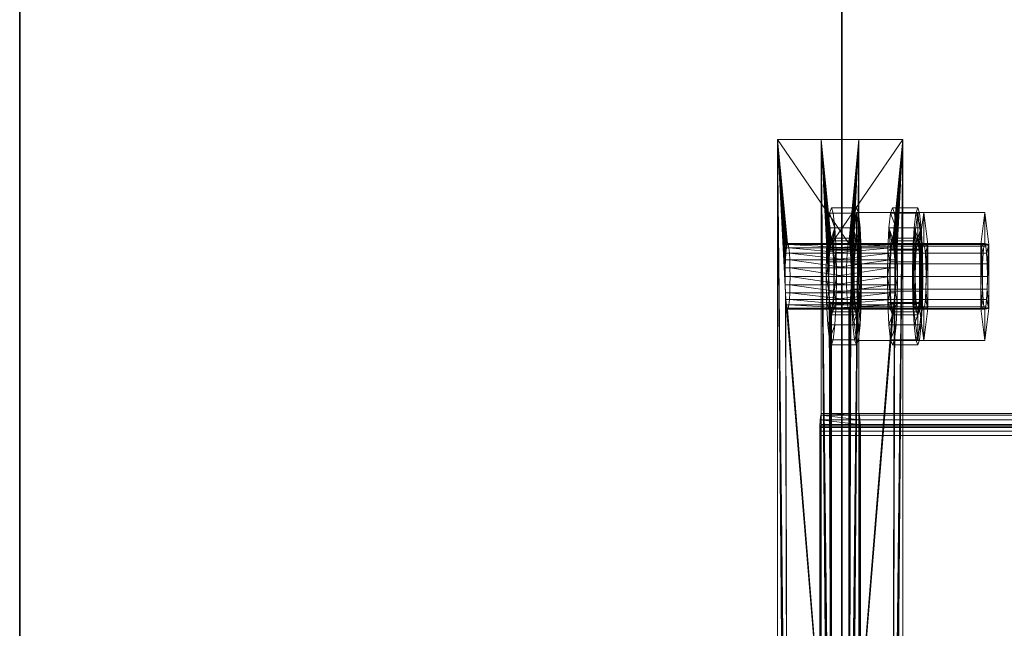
# Model space of a CAD drawing. Extents: x -0.3 to 41.3, y 0 to 17.8.
# Tile 40 of 256: x -0.026 to 0.154, y 6.181 to 6.292. Entities that reach past the tile are written whole.
import ezdxf

# ---------------------------------------------------------------- set-up
doc = ezdxf.new("R2010")
doc.units = 0
doc.header["$MEASUREMENT"] = 0
for name, color, linetype, lineweight in [('ANILHAS', 135, 'Continuous', 0), ('PLACAS_DE_BASE', 144, 'Continuous', 0), ('PORCAS', 157, 'Continuous', 0), ('VIGA_METALICA', 106, 'Continuous', 0)]:
    doc.layers.add(name, color=color, linetype=linetype, lineweight=lineweight)
doc.layers.add('V221', color=7, linetype='Continuous')

msp = doc.modelspace()

# ---------------------------------------------------------------- linework, layer by layer
at = {"layer": 'V221', "color": 252, "true_color": 0x838383}
for points, invisible_edges in [([(-0.02553, 6.06931, 199.8), (0.12447, 6.06931, 199.8), (0.12447, 10.26714, 199.8)], 12), ([(-0.02553, 6.06931, 199.1), (0.12447, 6.06931, 199.1), (0.12447, 10.26714, 199.1)], 12), ([(-0.02553, 6.06931, 199.8), (0.12447, 10.26714, 199.8), (-0.02553, 10.26714, 199.8)], 9), ([(-0.02553, 6.06931, 199.1), (0.12447, 10.26714, 199.1), (-0.02553, 10.26714, 199.1)], 9)]:
    msp.add_3dface(points, dxfattribs=dict(at, invisible_edges=invisible_edges))
for points in [[(-0.02553, 10.26714, 199.8), (-0.02553, 6.06931, 199.8), (-0.02553, 6.06931, 199.1), (-0.02553, 10.26714, 199.1)], [(0.12447, 6.06931, 199.8), (0.12447, 10.26714, 199.8), (0.12447, 10.26714, 199.1), (0.12447, 6.06931, 199.1)]]:
    msp.add_3dface(points, dxfattribs=at)

# ---------------------------------------------------------------- meshes
at = {"layer": 'ANILHAS'}
mesh = msp.add_polyface(dxfattribs=at)
corners = [(0.12165, 6.24481, 199.53504), (0.12172, 6.24003, 199.53409), (0.12172, 6.24959, 199.53409), (0.12192, 6.23597, 199.53139), (0.12192, 6.25365, 199.53139), (0.12206, 6.24481, 199.52955), (0.12209, 6.24213, 199.52903), (0.12209, 6.24749, 199.52903), (0.12221, 6.23986, 199.52751), (0.12221, 6.24976, 199.52751), (0.12222, 6.23326, 199.52734), (0.12222, 6.25636, 199.52734), (0.12238, 6.23834, 199.52525), (0.12238, 6.25128, 199.52525), (0.12258, 6.23231, 199.52257), (0.12258, 6.23781, 199.52257), (0.12258, 6.25181, 199.52257), (0.12258, 6.25731, 199.52257), (0.12278, 6.23834, 199.5199), (0.12278, 6.25128, 199.5199), (0.12293, 6.23326, 199.51781), (0.12293, 6.25636, 199.51781), (0.12294, 6.23986, 199.51764), (0.12294, 6.24976, 199.51764), (0.12306, 6.24213, 199.51612), (0.12306, 6.24749, 199.51612), (0.1231, 6.24481, 199.51559), (0.12323, 6.23597, 199.51376), (0.12323, 6.25365, 199.51376), (0.12344, 6.24003, 199.51106), (0.12344, 6.24959, 199.51106), (0.12351, 6.24481, 199.51011), (0.12623, 6.24481, 199.53538), (0.1263, 6.24003, 199.53443), (0.1263, 6.24959, 199.53443), (0.12651, 6.23597, 199.53173), (0.12651, 6.25365, 199.53173), (0.12664, 6.24481, 199.5299), (0.12668, 6.24213, 199.52937), (0.12668, 6.24749, 199.52937), (0.12679, 6.23986, 199.52785), (0.12679, 6.24976, 199.52785), (0.12681, 6.23326, 199.52768), (0.12681, 6.25636, 199.52768), (0.12696, 6.23834, 199.52559), (0.12696, 6.25128, 199.52559), (0.12716, 6.23231, 199.52292), (0.12716, 6.23781, 199.52292), (0.12716, 6.25181, 199.52292), (0.12716, 6.25731, 199.52292), (0.12736, 6.23834, 199.52024), (0.12736, 6.25128, 199.52024), (0.12752, 6.23326, 199.51815), (0.12752, 6.25636, 199.51815), (0.12753, 6.23986, 199.51798), (0.12753, 6.24976, 199.51798), (0.12764, 6.24213, 199.51646), (0.12764, 6.24749, 199.51646), (0.12768, 6.24481, 199.51594), (0.12782, 6.23597, 199.5141), (0.12782, 6.25365, 199.5141), (0.12802, 6.24003, 199.5114), (0.12802, 6.24959, 199.5114), (0.12809, 6.24481, 199.51045)]
mesh.append_faces([[corners[k] for k in face] for face in [(17, 11, 43, 49), (11, 4, 36, 43), (4, 2, 34, 36), (2, 0, 32, 34), (0, 1, 33, 32), (1, 3, 35, 33), (3, 10, 42, 35), (10, 14, 46, 42), (14, 20, 52, 46), (20, 27, 59, 52), (27, 29, 61, 59), (29, 31, 63, 61), (31, 30, 62, 63), (30, 28, 60, 62), (28, 21, 53, 60), (21, 17, 49, 53), (16, 19, 51, 48), (19, 23, 55, 51), (23, 25, 57, 55), (25, 26, 58, 57), (26, 24, 56, 58), (24, 22, 54, 56), (22, 18, 50, 54), (18, 15, 47, 50), (15, 12, 44, 47), (12, 8, 40, 44), (8, 6, 38, 40), (6, 5, 37, 38), (5, 7, 39, 37), (7, 9, 41, 39), (9, 13, 45, 41), (13, 16, 48, 45)]])
mesh.append_faces([[corners[k] for k in face] for face in [(10, 20, 14), (21, 11, 17), (52, 42, 46), (43, 53, 49)]], dxfattribs={"vtx0": -1})
mesh.append_faces([[corners[k] for k in face] for face in [(1, 15, 3), (15, 1, 12), (12, 1, 8), (8, 1, 6), (6, 0, 5), (5, 0, 7), (7, 2, 9), (9, 4, 13), (13, 4, 16), (20, 10, 27), (27, 3, 29), (29, 24, 31), (31, 26, 30), (30, 23, 28), (28, 11, 21), (42, 59, 35), (47, 61, 50), (50, 61, 54), (54, 61, 56), (56, 63, 58), (58, 62, 57), (57, 62, 55), (55, 60, 51), (51, 60, 48), (36, 60, 43), (33, 38, 32), (32, 39, 34), (34, 41, 36)]], dxfattribs={"vtx0": -1, "vtx1": -1})
mesh.append_faces([[corners[k] for k in face] for face in [(29, 3, 15), (28, 16, 4), (35, 61, 47), (48, 60, 36)]], dxfattribs={"vtx0": -1, "vtx1": -1, "vtx2": -1})
mesh.append_faces([[corners[k] for k in face] for face in [(6, 1, 0), (7, 0, 2), (9, 2, 4), (27, 10, 3), (29, 15, 18), (29, 18, 22), (29, 22, 24), (31, 24, 26), (30, 26, 25), (30, 25, 23), (28, 23, 19), (28, 19, 16), (28, 4, 11), (42, 52, 59), (35, 59, 61), (56, 61, 63), (58, 63, 62), (55, 62, 60), (43, 60, 53), (47, 33, 35), (33, 47, 44), (33, 44, 40), (33, 40, 38), (32, 38, 37), (32, 37, 39), (34, 39, 41), (36, 41, 45), (36, 45, 48)]], dxfattribs={"vtx0": -1, "vtx2": -1})
mesh = msp.add_polyface(dxfattribs=at)
corners = [(0.13281, 6.24481, 199.38545), (0.13288, 6.24003, 199.38451), (0.13288, 6.24959, 199.38451), (0.13308, 6.23597, 199.3818), (0.13308, 6.25365, 199.3818), (0.13322, 6.24481, 199.37997), (0.13326, 6.24213, 199.37944), (0.13326, 6.24749, 199.37944), (0.13337, 6.23986, 199.37793), (0.13337, 6.24976, 199.37793), (0.13338, 6.23326, 199.37776), (0.13338, 6.25636, 199.37776), (0.13354, 6.23834, 199.37566), (0.13354, 6.25128, 199.37566), (0.13374, 6.23231, 199.37299), (0.13374, 6.23781, 199.37299), (0.13374, 6.25181, 199.37299), (0.13374, 6.25731, 199.37299), (0.13394, 6.23834, 199.37032), (0.13394, 6.25128, 199.37032), (0.13409, 6.23326, 199.36822), (0.13409, 6.25636, 199.36822), (0.13411, 6.23986, 199.36805), (0.13411, 6.24976, 199.36805), (0.13422, 6.24213, 199.36654), (0.13422, 6.24749, 199.36654), (0.13426, 6.24481, 199.36601), (0.1344, 6.23597, 199.36417), (0.1344, 6.25365, 199.36417), (0.1346, 6.24003, 199.36147), (0.1346, 6.24959, 199.36147), (0.13467, 6.24481, 199.36052), (0.1374, 6.24481, 199.3858), (0.13747, 6.24003, 199.38485), (0.13747, 6.24959, 199.38485), (0.13767, 6.23597, 199.38215), (0.13767, 6.25365, 199.38215), (0.13781, 6.24481, 199.38031), (0.13784, 6.24213, 199.37978), (0.13784, 6.24749, 199.37978), (0.13796, 6.23986, 199.37827), (0.13796, 6.24976, 199.37827), (0.13797, 6.23326, 199.3781), (0.13797, 6.25636, 199.3781), (0.13813, 6.23834, 199.376), (0.13813, 6.25128, 199.376), (0.13833, 6.23231, 199.37333), (0.13833, 6.23781, 199.37333), (0.13833, 6.25181, 199.37333), (0.13833, 6.25731, 199.37333), (0.13853, 6.23834, 199.37066), (0.13853, 6.25128, 199.37066), (0.13868, 6.23326, 199.36856), (0.13868, 6.25636, 199.36856), (0.13869, 6.23986, 199.3684), (0.13869, 6.24976, 199.3684), (0.13881, 6.24213, 199.36688), (0.13881, 6.24749, 199.36688), (0.13885, 6.24481, 199.36635), (0.13898, 6.23597, 199.36452), (0.13898, 6.25365, 199.36452), (0.13919, 6.24003, 199.36181), (0.13919, 6.24959, 199.36181), (0.13926, 6.24481, 199.36087)]
mesh.append_faces([[corners[k] for k in face] for face in [(17, 11, 43, 49), (11, 4, 36, 43), (4, 2, 34, 36), (2, 0, 32, 34), (0, 1, 33, 32), (1, 3, 35, 33), (3, 10, 42, 35), (10, 14, 46, 42), (14, 20, 52, 46), (20, 27, 59, 52), (27, 29, 61, 59), (29, 31, 63, 61), (31, 30, 62, 63), (30, 28, 60, 62), (28, 21, 53, 60), (21, 17, 49, 53), (16, 19, 51, 48), (19, 23, 55, 51), (23, 25, 57, 55), (25, 26, 58, 57), (26, 24, 56, 58), (24, 22, 54, 56), (22, 18, 50, 54), (18, 15, 47, 50), (15, 12, 44, 47), (12, 8, 40, 44), (8, 6, 38, 40), (6, 5, 37, 38), (5, 7, 39, 37), (7, 9, 41, 39), (9, 13, 45, 41), (13, 16, 48, 45)]])
mesh.append_faces([[corners[k] for k in face] for face in [(10, 20, 14), (21, 11, 17), (52, 42, 46), (43, 53, 49)]], dxfattribs={"vtx0": -1})
mesh.append_faces([[corners[k] for k in face] for face in [(1, 15, 3), (15, 1, 12), (12, 1, 8), (8, 1, 6), (6, 0, 5), (5, 0, 7), (7, 2, 9), (9, 4, 13), (13, 4, 16), (20, 10, 27), (27, 3, 29), (29, 24, 31), (31, 26, 30), (30, 23, 28), (28, 11, 21), (42, 59, 35), (47, 61, 50), (50, 61, 54), (54, 61, 56), (56, 63, 58), (58, 62, 57), (57, 62, 55), (55, 60, 51), (51, 60, 48), (36, 60, 43), (33, 38, 32), (32, 39, 34), (34, 41, 36)]], dxfattribs={"vtx0": -1, "vtx1": -1})
mesh.append_faces([[corners[k] for k in face] for face in [(29, 3, 15), (28, 16, 4), (35, 61, 47), (48, 60, 36)]], dxfattribs={"vtx0": -1, "vtx1": -1, "vtx2": -1})
mesh.append_faces([[corners[k] for k in face] for face in [(6, 1, 0), (7, 0, 2), (9, 2, 4), (27, 10, 3), (29, 15, 18), (29, 18, 22), (29, 22, 24), (31, 24, 26), (30, 26, 25), (30, 25, 23), (28, 23, 19), (28, 19, 16), (28, 4, 11), (42, 52, 59), (35, 59, 61), (56, 61, 63), (58, 63, 62), (55, 62, 60), (43, 60, 53), (47, 33, 35), (33, 47, 44), (33, 44, 40), (33, 40, 38), (32, 38, 37), (32, 37, 39), (34, 39, 41), (36, 41, 45), (36, 45, 48)]], dxfattribs={"vtx0": -1, "vtx2": -1})
at = {"layer": 'PLACAS_DE_BASE'}
mesh = msp.add_polyface(dxfattribs=at)
corners = [(0.11415, 6.09481, 199.52797), (0.11274, 6.06981, 199.54691), (0.11274, 6.26981, 199.54691), (0.11417, 6.09636, 199.52776), (0.11421, 6.09781, 199.52716), (0.11428, 6.09905, 199.52621), (0.11438, 6.10001, 199.52497), (0.11449, 6.10061, 199.52353), (0.1146, 6.10081, 199.52198), (0.11428, 6.24057, 199.52621), (0.12576, 6.10081, 199.3724), (0.12762, 6.06981, 199.34747), (0.12621, 6.09481, 199.36642), (0.12762, 6.26981, 199.34747), (0.12619, 6.09636, 199.36662), (0.12615, 6.09781, 199.36722), (0.12608, 6.09905, 199.36817), (0.12599, 6.10001, 199.36941), (0.12588, 6.10061, 199.37085), (0.12565, 6.10061, 199.37395), (0.11472, 6.10061, 199.52043), (0.13419, 6.09481, 199.36701), (0.1356, 6.06981, 199.34806), (0.1356, 6.26981, 199.34806), (0.13417, 6.09636, 199.36721), (0.13413, 6.09781, 199.36781), (0.13406, 6.09905, 199.36876), (0.13396, 6.10001, 199.37), (0.13386, 6.10061, 199.37145), (0.13374, 6.10081, 199.37299), (0.13406, 6.24057, 199.36876), (0.12258, 6.10081, 199.52258), (0.12072, 6.06981, 199.54751), (0.12213, 6.09481, 199.52856), (0.12072, 6.26981, 199.54751), (0.12215, 6.09636, 199.52836), (0.12219, 6.09781, 199.52776), (0.12226, 6.09905, 199.52681), (0.12236, 6.10001, 199.52557), (0.12246, 6.10061, 199.52413), (0.12269, 6.10061, 199.52103), (0.13363, 6.10061, 199.37454)]
mesh.append_faces([[corners[k] for k in face] for face in [(11, 13, 23, 22), (10, 18, 28, 29), (19, 10, 29, 41), (8, 20, 40, 31), (7, 8, 31, 39)]])
mesh.append_faces([[corners[k] for k in face] for face in [(0, 2, 3), (3, 2, 4), (4, 2, 5), (5, 2, 6), (6, 2, 7), (7, 2, 8), (11, 12, 13), (19, 8, 10), (21, 23, 24), (24, 23, 25), (25, 23, 26), (26, 23, 27), (27, 23, 28), (28, 23, 29), (32, 33, 34), (40, 29, 31)]], dxfattribs={"vtx0": -1, "vtx1": -1})
mesh.append_faces([[corners[k] for k in face] for face in [(8, 9, 10), (29, 30, 31)]], dxfattribs={"vtx0": -1, "vtx1": -1, "vtx2": -1})
mesh.append_faces([[corners[k] for k in face] for face in [(0, 1, 2), (13, 12, 14), (13, 14, 15), (13, 15, 16), (13, 16, 17), (13, 17, 18), (13, 18, 10), (19, 20, 8), (21, 22, 23), (34, 33, 35), (34, 35, 36), (34, 36, 37), (34, 37, 38), (34, 38, 39), (34, 39, 31), (40, 41, 29)]], dxfattribs={"vtx0": -1, "vtx2": -1})
mesh = msp.add_polyface(dxfattribs=at)
corners = [(0.1146, 6.10081, 199.52198), (0.11274, 6.26981, 199.54691), (0.11421, 6.24181, 199.52716), (0.11428, 6.24057, 199.52621), (0.12576, 6.10081, 199.3724), (0.11438, 6.23961, 199.52497), (0.11449, 6.23901, 199.52353), (0.1146, 6.23881, 199.52198), (0.12762, 6.26981, 199.34747), (0.12615, 6.24181, 199.36722), (0.12608, 6.24057, 199.36817), (0.12599, 6.23961, 199.36941), (0.12588, 6.23901, 199.37085), (0.12576, 6.23881, 199.3724), (0.11472, 6.23901, 199.52043), (0.12565, 6.23901, 199.37395), (0.11482, 6.23961, 199.51899), (0.12554, 6.23961, 199.37539), (0.13374, 6.10081, 199.37299), (0.1356, 6.26981, 199.34806), (0.13413, 6.24181, 199.36781), (0.13406, 6.24057, 199.36876), (0.12258, 6.10081, 199.52258), (0.13396, 6.23961, 199.37), (0.13386, 6.23901, 199.37145), (0.13374, 6.23881, 199.37299), (0.12072, 6.26981, 199.54751), (0.12219, 6.24181, 199.52776), (0.12226, 6.24057, 199.52681), (0.12236, 6.23961, 199.52557), (0.12246, 6.23901, 199.52413), (0.12258, 6.23881, 199.52258), (0.13363, 6.23901, 199.37454), (0.12269, 6.23901, 199.52103), (0.13352, 6.23961, 199.37599), (0.1228, 6.23961, 199.51959), (0.11274, 6.06981, 199.54691), (0.12072, 6.06981, 199.54751)]
mesh.append_faces([[corners[k] for k in face] for face in [(1, 36, 37, 26), (11, 12, 24, 23), (12, 13, 25, 24), (13, 15, 32, 25), (15, 17, 34, 32), (16, 14, 33, 35), (14, 7, 31, 33), (7, 6, 30, 31), (6, 5, 29, 30)]])
mesh.append_faces([[corners[k] for k in face] for face in [(9, 4, 10), (10, 4, 11), (11, 4, 12), (12, 4, 13), (14, 13, 7), (13, 14, 15), (15, 16, 17), (27, 22, 28), (28, 22, 29), (29, 22, 30), (30, 22, 31), (32, 31, 25), (31, 32, 33), (33, 34, 35)]], dxfattribs={"vtx0": -1, "vtx1": -1})
mesh.append_faces([[corners[k] for k in face] for face in [(0, 1, 2), (8, 4, 9), (13, 4, 7), (18, 19, 20), (26, 22, 27), (31, 22, 25)]], dxfattribs={"vtx0": -1, "vtx1": -1, "vtx2": -1})
mesh.append_faces([[corners[k] for k in face] for face in [(0, 2, 3), (4, 3, 5), (4, 5, 6), (4, 6, 7), (15, 14, 16), (18, 20, 21), (22, 21, 23), (22, 23, 24), (22, 24, 25), (33, 32, 34)]], dxfattribs={"vtx0": -1, "vtx2": -1})
mesh = msp.add_polyface(dxfattribs=at)
corners = [(0.11421, 6.24181, 199.52716), (0.11274, 6.26981, 199.54691), (0.11417, 6.24326, 199.52776), (0.11415, 6.24481, 199.52797), (0.11417, 6.24636, 199.52776), (0.11421, 6.24781, 199.52716), (0.11428, 6.24905, 199.52621), (0.11438, 6.25001, 199.52497), (0.11449, 6.25061, 199.52353), (0.1146, 6.25081, 199.52198), (0.12576, 6.25081, 199.3724), (0.12762, 6.26981, 199.34747), (0.12615, 6.24181, 199.36722), (0.12619, 6.24326, 199.36662), (0.12621, 6.24481, 199.36642), (0.12619, 6.24636, 199.36662), (0.12615, 6.24781, 199.36722), (0.12608, 6.24905, 199.36817), (0.12599, 6.25001, 199.36941), (0.12588, 6.25061, 199.37085), (0.12565, 6.25061, 199.37395), (0.13413, 6.24181, 199.36781), (0.1356, 6.26981, 199.34806), (0.13417, 6.24326, 199.36721), (0.13419, 6.24481, 199.36701), (0.13417, 6.24636, 199.36721), (0.13413, 6.24781, 199.36781), (0.13406, 6.24905, 199.36876), (0.13396, 6.25001, 199.37), (0.13386, 6.25061, 199.37145), (0.13374, 6.25081, 199.37299), (0.12258, 6.25081, 199.52258), (0.12072, 6.26981, 199.54751), (0.12219, 6.24181, 199.52776), (0.12215, 6.24326, 199.52836), (0.12213, 6.24481, 199.52856), (0.12215, 6.24636, 199.52836), (0.12219, 6.24781, 199.52776), (0.12226, 6.24905, 199.52681), (0.12236, 6.25001, 199.52557), (0.12246, 6.25061, 199.52413), (0.12269, 6.25061, 199.52103)]
mesh.append_faces([[corners[k] for k in face] for face in [(11, 1, 32, 22)]])
mesh.append_faces([[corners[k] for k in face] for face in [(0, 1, 2), (2, 1, 3), (3, 1, 4), (4, 1, 5), (5, 1, 6), (6, 1, 7), (7, 1, 8), (8, 1, 9), (11, 10, 1), (20, 9, 10), (21, 22, 23), (23, 22, 24), (24, 22, 25), (25, 22, 26), (26, 22, 27), (27, 22, 28), (28, 22, 29), (29, 22, 30), (32, 31, 22), (41, 30, 31)]], dxfattribs={"vtx0": -1, "vtx1": -1})
mesh.append_faces([[corners[k] for k in face] for face in [(9, 1, 10), (30, 22, 31)]], dxfattribs={"vtx0": -1, "vtx1": -1, "vtx2": -1})
mesh.append_faces([[corners[k] for k in face] for face in [(11, 12, 13), (11, 13, 14), (11, 14, 15), (11, 15, 16), (11, 16, 17), (11, 17, 18), (11, 18, 19), (11, 19, 10), (32, 33, 34), (32, 34, 35), (32, 35, 36), (32, 36, 37), (32, 37, 38), (32, 38, 39), (32, 39, 40), (32, 40, 31)]], dxfattribs={"vtx0": -1, "vtx2": -1})
mesh = msp.add_polyface(dxfattribs=at)
corners = [(0.12533, 6.24636, 199.37818), (0.11503, 6.24636, 199.5162), (0.11499, 6.24781, 199.5168), (0.12538, 6.24781, 199.37758), (0.11492, 6.24905, 199.51775), (0.12545, 6.24905, 199.37663), (0.11482, 6.25001, 199.51899), (0.12554, 6.25001, 199.37539), (0.11472, 6.25061, 199.52043), (0.12565, 6.25061, 199.37395), (0.1146, 6.25081, 199.52198), (0.12302, 6.24481, 199.51659), (0.13331, 6.24636, 199.37877), (0.12301, 6.24636, 199.5168), (0.13335, 6.24781, 199.37818), (0.12297, 6.24781, 199.5174), (0.13343, 6.24905, 199.37723), (0.12289, 6.24905, 199.51835), (0.13352, 6.25001, 199.37599), (0.1228, 6.25001, 199.51959), (0.13363, 6.25061, 199.37454), (0.12269, 6.25061, 199.52103), (0.13374, 6.25081, 199.37299), (0.12576, 6.25081, 199.3724), (0.12588, 6.25061, 199.37085), (0.13386, 6.25061, 199.37145), (0.12599, 6.25001, 199.36941), (0.13396, 6.25001, 199.37), (0.12608, 6.24905, 199.36817), (0.13406, 6.24905, 199.36876), (0.12615, 6.24781, 199.36722), (0.13413, 6.24781, 199.36781), (0.12619, 6.24636, 199.36662), (0.13417, 6.24636, 199.36721), (0.12258, 6.25081, 199.52258), (0.11417, 6.24636, 199.52776), (0.11421, 6.24781, 199.52716), (0.12219, 6.24781, 199.52776), (0.12215, 6.24636, 199.52836), (0.11428, 6.24905, 199.52621), (0.12226, 6.24905, 199.52681), (0.11438, 6.25001, 199.52497), (0.12236, 6.25001, 199.52557), (0.11449, 6.25061, 199.52353), (0.12246, 6.25061, 199.52413)]
mesh.append_faces([[corners[k] for k in face] for face in [(23, 24, 25, 22), (24, 26, 27, 25), (26, 28, 29, 27), (28, 30, 31, 29), (30, 32, 33, 31), (0, 3, 14, 12), (3, 5, 16, 14), (5, 7, 18, 16), (7, 9, 20, 18), (9, 23, 22, 20), (10, 8, 21, 34), (8, 6, 19, 21), (6, 4, 17, 19), (4, 2, 15, 17), (2, 1, 13, 15), (35, 36, 37, 38), (36, 39, 40, 37), (39, 41, 42, 40), (41, 43, 44, 42), (43, 10, 34, 44)]])
mesh.append_faces([[corners[k] for k in face] for face in [(0, 2, 3), (3, 4, 5), (5, 6, 7), (7, 8, 9), (11, 12, 13), (13, 14, 15), (15, 16, 17), (17, 18, 19), (19, 20, 21)]], dxfattribs={"vtx0": -1, "vtx1": -1})
mesh.append_faces([[corners[k] for k in face] for face in [(0, 1, 2), (3, 2, 4), (5, 4, 6), (7, 6, 8), (9, 8, 10), (13, 12, 14), (15, 14, 16), (17, 16, 18), (19, 18, 20), (21, 20, 22)]], dxfattribs={"vtx0": -1, "vtx2": -1})
mesh = msp.add_polyface(dxfattribs=at)
corners = [(0.12554, 6.23961, 199.37539), (0.11482, 6.23961, 199.51899), (0.11492, 6.24057, 199.51775), (0.12545, 6.24057, 199.37663), (0.11499, 6.24181, 199.5168), (0.12538, 6.24181, 199.37758), (0.11503, 6.24326, 199.5162), (0.12533, 6.24326, 199.37818), (0.11505, 6.24481, 199.516), (0.12532, 6.24481, 199.37838), (0.11503, 6.24636, 199.5162), (0.12533, 6.24636, 199.37818), (0.1228, 6.23961, 199.51959), (0.13352, 6.23961, 199.37599), (0.13343, 6.24057, 199.37723), (0.12289, 6.24057, 199.51835), (0.13335, 6.24181, 199.37818), (0.12297, 6.24181, 199.5174), (0.13331, 6.24326, 199.37877), (0.12301, 6.24326, 199.5168), (0.13329, 6.24481, 199.37898), (0.12302, 6.24481, 199.51659), (0.13331, 6.24636, 199.37877), (0.12619, 6.24636, 199.36662), (0.12621, 6.24481, 199.36642), (0.13419, 6.24481, 199.36701), (0.13417, 6.24636, 199.36721), (0.12619, 6.24326, 199.36662), (0.13417, 6.24326, 199.36721), (0.12615, 6.24181, 199.36722), (0.13413, 6.24181, 199.36781), (0.12608, 6.24057, 199.36817), (0.13406, 6.24057, 199.36876), (0.12599, 6.23961, 199.36941), (0.13396, 6.23961, 199.37), (0.12301, 6.24636, 199.5168), (0.11438, 6.23961, 199.52497), (0.11428, 6.24057, 199.52621), (0.12226, 6.24057, 199.52681), (0.12236, 6.23961, 199.52557), (0.11421, 6.24181, 199.52716), (0.12219, 6.24181, 199.52776), (0.11417, 6.24326, 199.52776), (0.12215, 6.24326, 199.52836), (0.11415, 6.24481, 199.52797), (0.12213, 6.24481, 199.52856), (0.11417, 6.24636, 199.52776), (0.12215, 6.24636, 199.52836)]
mesh.append_faces([[corners[k] for k in face] for face in [(23, 24, 25, 26), (24, 27, 28, 25), (27, 29, 30, 28), (29, 31, 32, 30), (31, 33, 34, 32), (0, 3, 14, 13), (3, 5, 16, 14), (5, 7, 18, 16), (7, 9, 20, 18), (9, 11, 22, 20), (10, 8, 21, 35), (8, 6, 19, 21), (6, 4, 17, 19), (4, 2, 15, 17), (2, 1, 12, 15), (36, 37, 38, 39), (37, 40, 41, 38), (40, 42, 43, 41), (42, 44, 45, 43), (44, 46, 47, 45)]])
mesh.append_faces([[corners[k] for k in face] for face in [(0, 2, 3), (3, 4, 5), (5, 6, 7), (7, 8, 9), (9, 10, 11), (12, 14, 15), (15, 16, 17), (17, 18, 19), (19, 20, 21)]], dxfattribs={"vtx0": -1, "vtx1": -1})
mesh.append_faces([[corners[k] for k in face] for face in [(0, 1, 2), (3, 2, 4), (5, 4, 6), (7, 6, 8), (9, 8, 10), (12, 13, 14), (15, 14, 16), (17, 16, 18), (19, 18, 20), (21, 20, 22)]], dxfattribs={"vtx0": -1, "vtx2": -1})
at = {"layer": 'PORCAS'}
mesh = msp.add_polyface(dxfattribs=at)
corners = [(0.12641, 6.23897, 199.533), (0.12641, 6.25065, 199.533), (0.12672, 6.24481, 199.5289), (0.12675, 6.24251, 199.52844), (0.12675, 6.24711, 199.52844), (0.12685, 6.24057, 199.52714), (0.12685, 6.24905, 199.52714), (0.12699, 6.23927, 199.52521), (0.12699, 6.25035, 199.52521), (0.12716, 6.23314, 199.52292), (0.12716, 6.23881, 199.52292), (0.12716, 6.25081, 199.52292), (0.12716, 6.25649, 199.52292), (0.12733, 6.23927, 199.52062), (0.12733, 6.25035, 199.52062), (0.12748, 6.24057, 199.51869), (0.12748, 6.24905, 199.51869), (0.12758, 6.24251, 199.51739), (0.12758, 6.24711, 199.51739), (0.12761, 6.24481, 199.51693), (0.12792, 6.23897, 199.51283), (0.12792, 6.25065, 199.51283), (0.13868, 6.23897, 199.53391), (0.13868, 6.25065, 199.53391), (0.13898, 6.24481, 199.52981), (0.13902, 6.24251, 199.52936), (0.13902, 6.24711, 199.52936), (0.13911, 6.24057, 199.52806), (0.13911, 6.24905, 199.52806), (0.13926, 6.23927, 199.52612), (0.13926, 6.25035, 199.52612), (0.13943, 6.23314, 199.52383), (0.13943, 6.23881, 199.52383), (0.13943, 6.25081, 199.52383), (0.13943, 6.25649, 199.52383), (0.1396, 6.23927, 199.52154), (0.1396, 6.25035, 199.52154), (0.13974, 6.24057, 199.5196), (0.13974, 6.24905, 199.5196), (0.13984, 6.24251, 199.51831), (0.13984, 6.24711, 199.51831), (0.13988, 6.24481, 199.51785), (0.14018, 6.23897, 199.51375), (0.14018, 6.25065, 199.51375)]
mesh.append_faces([[corners[k] for k in face] for face in [(12, 1, 23, 34), (1, 0, 22, 23), (0, 9, 31, 22), (9, 20, 42, 31), (20, 21, 43, 42), (21, 12, 34, 43), (11, 14, 36, 33), (14, 16, 38, 36), (16, 18, 40, 38), (18, 19, 41, 40), (19, 17, 39, 41), (17, 15, 37, 39), (15, 13, 35, 37), (13, 10, 32, 35), (10, 7, 29, 32), (7, 5, 27, 29), (5, 3, 25, 27), (3, 2, 24, 25), (2, 4, 26, 24), (4, 6, 28, 26), (6, 8, 30, 28), (8, 11, 33, 30)]])
mesh.append_faces([[corners[k] for k in face] for face in [(0, 10, 9), (10, 0, 7), (7, 0, 5), (5, 0, 3), (3, 1, 2), (2, 1, 4), (4, 1, 6), (6, 1, 8), (8, 1, 11), (20, 17, 21), (21, 11, 12), (42, 32, 31), (32, 42, 35), (35, 42, 37), (37, 42, 39), (39, 43, 41), (41, 43, 40), (40, 43, 38), (38, 43, 36), (36, 43, 33), (22, 25, 23), (23, 33, 34)]], dxfattribs={"vtx0": -1, "vtx1": -1})
mesh.append_faces([[corners[k] for k in face] for face in [(3, 0, 1), (11, 1, 12), (10, 20, 9), (20, 10, 13), (20, 13, 15), (20, 15, 17), (21, 17, 19), (21, 19, 18), (21, 18, 16), (21, 16, 14), (21, 14, 11), (39, 42, 43), (33, 43, 34), (32, 22, 31), (22, 32, 29), (22, 29, 27), (22, 27, 25), (23, 25, 24), (23, 24, 26), (23, 26, 28), (23, 28, 30), (23, 30, 33)]], dxfattribs={"vtx0": -1, "vtx2": -1})
mesh = msp.add_polyface(dxfattribs=at)
corners = [(0.13757, 6.23897, 199.38341), (0.13757, 6.25065, 199.38341), (0.13788, 6.24481, 199.37931), (0.13791, 6.24251, 199.37886), (0.13791, 6.24711, 199.37886), (0.13801, 6.24057, 199.37756), (0.13801, 6.24905, 199.37756), (0.13816, 6.23927, 199.37563), (0.13816, 6.25035, 199.37563), (0.13833, 6.23314, 199.37333), (0.13833, 6.23881, 199.37333), (0.13833, 6.25081, 199.37333), (0.13833, 6.25649, 199.37333), (0.1385, 6.23927, 199.37104), (0.1385, 6.25035, 199.37104), (0.13864, 6.24057, 199.3691), (0.13864, 6.24905, 199.3691), (0.13874, 6.24251, 199.36781), (0.13874, 6.24711, 199.36781), (0.13877, 6.24481, 199.36735), (0.13908, 6.23897, 199.36325), (0.13908, 6.25065, 199.36325), (0.14984, 6.23897, 199.38433), (0.14984, 6.25065, 199.38433), (0.15015, 6.24481, 199.38023), (0.15018, 6.24251, 199.37977), (0.15018, 6.24711, 199.37977), (0.15028, 6.24057, 199.37848), (0.15028, 6.24905, 199.37848), (0.15042, 6.23927, 199.37654), (0.15042, 6.25035, 199.37654), (0.15059, 6.23314, 199.37425), (0.15059, 6.23881, 199.37425), (0.15059, 6.25081, 199.37425), (0.15059, 6.25649, 199.37425), (0.15076, 6.23927, 199.37195), (0.15076, 6.25035, 199.37195), (0.15091, 6.24057, 199.37002), (0.15091, 6.24905, 199.37002), (0.151, 6.24251, 199.36872), (0.151, 6.24711, 199.36872), (0.15104, 6.24481, 199.36826), (0.15134, 6.23897, 199.36417), (0.15134, 6.25065, 199.36417)]
mesh.append_faces([[corners[k] for k in face] for face in [(12, 1, 23, 34), (1, 0, 22, 23), (0, 9, 31, 22), (9, 20, 42, 31), (20, 21, 43, 42), (21, 12, 34, 43), (11, 14, 36, 33), (14, 16, 38, 36), (16, 18, 40, 38), (18, 19, 41, 40), (19, 17, 39, 41), (17, 15, 37, 39), (15, 13, 35, 37), (13, 10, 32, 35), (10, 7, 29, 32), (7, 5, 27, 29), (5, 3, 25, 27), (3, 2, 24, 25), (2, 4, 26, 24), (4, 6, 28, 26), (6, 8, 30, 28), (8, 11, 33, 30)]])
mesh.append_faces([[corners[k] for k in face] for face in [(0, 10, 9), (10, 0, 7), (7, 0, 5), (5, 0, 3), (3, 1, 2), (2, 1, 4), (4, 1, 6), (6, 1, 8), (8, 1, 11), (20, 17, 21), (21, 11, 12), (42, 32, 31), (32, 42, 35), (35, 42, 37), (37, 42, 39), (39, 43, 41), (41, 43, 40), (40, 43, 38), (38, 43, 36), (36, 43, 33), (22, 25, 23), (23, 33, 34)]], dxfattribs={"vtx0": -1, "vtx1": -1})
mesh.append_faces([[corners[k] for k in face] for face in [(3, 0, 1), (11, 1, 12), (10, 20, 9), (20, 10, 13), (20, 13, 15), (20, 15, 17), (21, 17, 19), (21, 19, 18), (21, 18, 16), (21, 16, 14), (21, 14, 11), (39, 42, 43), (33, 43, 34), (32, 22, 31), (22, 32, 29), (22, 29, 27), (22, 27, 25), (23, 25, 24), (23, 24, 26), (23, 26, 28), (23, 28, 30), (23, 30, 33)]], dxfattribs={"vtx0": -1, "vtx2": -1})
at = {"layer": 'VIGA_METALICA'}
mesh = msp.add_polyface(dxfattribs=at)
corners = [(0.12045, 6.12381, 199.49735), (0.12045, 6.16581, 199.49735), (0.12045, 6.17381, 199.49735), (0.12045, 6.21581, 199.49735), (0.12047, 6.12228, 199.49705), (0.12047, 6.16734, 199.49705), (0.12047, 6.17228, 199.49705), (0.12047, 6.21734, 199.49705), (0.12054, 6.12098, 199.49618), (0.12054, 6.16864, 199.49618), (0.12054, 6.17098, 199.49618), (0.12054, 6.21864, 199.49618), (0.1206, 6.12381, 199.49536), (0.1206, 6.16581, 199.49536), (0.1206, 6.17381, 199.49536), (0.1206, 6.21581, 199.49536), (0.12061, 6.12304, 199.4952), (0.12061, 6.16658, 199.4952), (0.12061, 6.17304, 199.4952), (0.12061, 6.21658, 199.4952), (0.12063, 6.12011, 199.49489), (0.12063, 6.16951, 199.49489), (0.12063, 6.17011, 199.49489), (0.12063, 6.21951, 199.49489), (0.12064, 6.1224, 199.49477), (0.12064, 6.16722, 199.49477), (0.12064, 6.1724, 199.49477), (0.12064, 6.21722, 199.49477), (0.12069, 6.12196, 199.49412), (0.12069, 6.16766, 199.49412), (0.12069, 6.17196, 199.49412), (0.12069, 6.21766, 199.49412), (0.12075, 6.11981, 199.49336), (0.12075, 6.12181, 199.49336), (0.12075, 6.16781, 199.49336), (0.12075, 6.16981, 199.49336), (0.12075, 6.17181, 199.49336), (0.12075, 6.21781, 199.49336), (0.12075, 6.21981, 199.49336), (0.12172, 6.16781, 199.4804), (0.12172, 6.16981, 199.4804), (0.12172, 6.17181, 199.4804), (0.12663, 6.16781, 199.41458), (0.12663, 6.16981, 199.41458), (0.12663, 6.17181, 199.41458), (0.12759, 6.11981, 199.40162), (0.12759, 6.12181, 199.40162), (0.12759, 6.16781, 199.40162), (0.12759, 6.16981, 199.40162), (0.12759, 6.17181, 199.40162), (0.12759, 6.21781, 199.40162), (0.12759, 6.21981, 199.40162), (0.12765, 6.12196, 199.40085), (0.12765, 6.16766, 199.40085), (0.12765, 6.17196, 199.40085), (0.12765, 6.21766, 199.40085), (0.1277, 6.1224, 199.40021), (0.1277, 6.16722, 199.40021), (0.1277, 6.1724, 199.40021), (0.1277, 6.21722, 199.40021), (0.12771, 6.12011, 199.40009), (0.12771, 6.16951, 199.40009), (0.12771, 6.17011, 199.40009), (0.12771, 6.21951, 199.40009), (0.12773, 6.12304, 199.39977), (0.12773, 6.16658, 199.39977), (0.12773, 6.17304, 199.39977), (0.12773, 6.21658, 199.39977), (0.12774, 6.12381, 199.39962), (0.12774, 6.16581, 199.39962), (0.12774, 6.17381, 199.39962), (0.12774, 6.21581, 199.39962), (0.1278, 6.12098, 199.3988), (0.1278, 6.16864, 199.3988), (0.1278, 6.17098, 199.3988), (0.1278, 6.21864, 199.3988), (0.12787, 6.12228, 199.39793), (0.12787, 6.16734, 199.39793), (0.12787, 6.17228, 199.39793), (0.12787, 6.21734, 199.39793), (0.12789, 6.12381, 199.39763), (0.12789, 6.16581, 199.39763), (0.12789, 6.17381, 199.39763), (0.12789, 6.21581, 199.39763), (0.79045, 6.12381, 199.54735), (0.79045, 6.16581, 199.54735), (0.79045, 6.17381, 199.54735), (0.79045, 6.21581, 199.54735), (0.79047, 6.12228, 199.54705), (0.79047, 6.16734, 199.54705), (0.79047, 6.17228, 199.54705), (0.79047, 6.21734, 199.54705), (0.79054, 6.12098, 199.54618), (0.79054, 6.16864, 199.54618), (0.79054, 6.17098, 199.54618), (0.79054, 6.21864, 199.54618), (0.7906, 6.12381, 199.54536), (0.7906, 6.16581, 199.54536), (0.7906, 6.17381, 199.54536), (0.7906, 6.21581, 199.54536), (0.79061, 6.12304, 199.5452), (0.79061, 6.16658, 199.5452), (0.79061, 6.17304, 199.5452), (0.79061, 6.21658, 199.5452), (0.79063, 6.12011, 199.54489), (0.79063, 6.16951, 199.54489), (0.79063, 6.17011, 199.54489), (0.79063, 6.21951, 199.54489), (0.79064, 6.1224, 199.54477), (0.79064, 6.16722, 199.54477), (0.79064, 6.1724, 199.54477), (0.79064, 6.21722, 199.54477), (0.79069, 6.12196, 199.54412), (0.79069, 6.16766, 199.54412), (0.79069, 6.17196, 199.54412), (0.79069, 6.21766, 199.54412), (0.79075, 6.11981, 199.54336), (0.79075, 6.12181, 199.54336), (0.79075, 6.16781, 199.54336), (0.79075, 6.16981, 199.54336), (0.79075, 6.17181, 199.54336), (0.79075, 6.21781, 199.54336), (0.79075, 6.21981, 199.54336), (0.79172, 6.16781, 199.5304), (0.79172, 6.16981, 199.5304), (0.79172, 6.17181, 199.5304), (0.79663, 6.16781, 199.46458), (0.79663, 6.16981, 199.46458), (0.79663, 6.17181, 199.46458), (0.79759, 6.11981, 199.45162), (0.79759, 6.12181, 199.45162), (0.79759, 6.16781, 199.45162), (0.79759, 6.16981, 199.45162), (0.79759, 6.17181, 199.45162), (0.79759, 6.21781, 199.45162), (0.79759, 6.21981, 199.45162), (0.79765, 6.12196, 199.45085), (0.79765, 6.16766, 199.45085), (0.79765, 6.17196, 199.45085), (0.79765, 6.21766, 199.45085), (0.7977, 6.1224, 199.45021), (0.7977, 6.16722, 199.45021), (0.7977, 6.1724, 199.45021), (0.7977, 6.21722, 199.45021), (0.79771, 6.12011, 199.45009), (0.79771, 6.16951, 199.45009), (0.79771, 6.17011, 199.45009), (0.79771, 6.21951, 199.45009), (0.79773, 6.12304, 199.44977), (0.79773, 6.16658, 199.44977), (0.79773, 6.17304, 199.44977), (0.79773, 6.21658, 199.44977), (0.79774, 6.12381, 199.44962), (0.79774, 6.16581, 199.44962), (0.79774, 6.17381, 199.44962), (0.79774, 6.21581, 199.44962), (0.7978, 6.12098, 199.4488), (0.7978, 6.16864, 199.4488), (0.7978, 6.17098, 199.4488), (0.7978, 6.21864, 199.4488), (0.79787, 6.12228, 199.44793), (0.79787, 6.16734, 199.44793), (0.79787, 6.17228, 199.44793), (0.79787, 6.21734, 199.44793), (0.79789, 6.12381, 199.44763), (0.79789, 6.16581, 199.44763), (0.79789, 6.17381, 199.44763), (0.79789, 6.21581, 199.44763)]
mesh.append_faces([[corners[k] for k in face] for face in [(68, 64, 148, 152), (64, 56, 140, 148), (56, 52, 136, 140), (52, 46, 130, 136), (46, 33, 117, 130), (33, 28, 112, 117), (28, 24, 108, 112), (24, 16, 100, 108), (16, 12, 96, 100), (12, 13, 97, 96), (13, 17, 101, 97), (17, 25, 109, 101), (25, 29, 113, 109), (29, 34, 118, 113), (34, 39, 123, 118), (39, 40, 124, 123), (40, 35, 119, 124), (35, 21, 105, 119), (21, 9, 93, 105), (9, 5, 89, 93), (5, 1, 85, 89), (1, 0, 84, 85), (0, 4, 88, 84), (4, 8, 92, 88), (8, 20, 104, 92), (20, 32, 116, 104), (32, 45, 129, 116), (45, 60, 144, 129), (60, 72, 156, 144), (72, 76, 160, 156), (76, 80, 164, 160), (80, 81, 165, 164), (81, 77, 161, 165), (77, 73, 157, 161), (73, 61, 145, 157), (61, 48, 132, 145), (48, 43, 127, 132), (43, 42, 126, 127), (42, 47, 131, 126), (47, 53, 137, 131), (53, 57, 141, 137), (57, 65, 149, 141), (65, 69, 153, 149), (69, 68, 152, 153), (70, 66, 150, 154), (66, 58, 142, 150), (58, 54, 138, 142), (54, 49, 133, 138), (49, 44, 128, 133), (44, 43, 127, 128), (43, 48, 132, 127), (48, 62, 146, 132), (62, 74, 158, 146), (74, 78, 162, 158), (78, 82, 166, 162), (82, 83, 167, 166), (83, 79, 163, 167), (79, 75, 159, 163), (75, 63, 147, 159), (63, 51, 135, 147), (51, 38, 122, 135), (38, 23, 107, 122), (23, 11, 95, 107), (11, 7, 91, 95), (7, 3, 87, 91), (3, 2, 86, 87), (2, 6, 90, 86), (6, 10, 94, 90), (10, 22, 106, 94), (22, 35, 119, 106), (35, 40, 124, 119), (40, 41, 125, 124), (41, 36, 120, 125), (36, 30, 114, 120), (30, 26, 110, 114), (26, 18, 102, 110), (18, 14, 98, 102), (14, 15, 99, 98), (15, 19, 103, 99), (19, 27, 111, 103), (27, 31, 115, 111), (31, 37, 121, 115), (37, 50, 134, 121), (50, 55, 139, 134), (55, 59, 143, 139), (59, 67, 151, 143), (67, 71, 155, 151), (71, 70, 154, 155)]])
mesh.append_faces([[corners[k] for k in face] for face in [(20, 45, 32), (48, 47, 42), (63, 38, 51), (144, 116, 129), (119, 118, 123), (107, 135, 122)]], dxfattribs={"vtx0": -1})
mesh.append_faces([[corners[k] for k in face] for face in [(45, 20, 60), (60, 8, 72), (33, 4, 28), (28, 4, 24), (24, 0, 16), (16, 0, 12), (12, 1, 13), (13, 5, 17), (17, 5, 25), (25, 5, 29), (29, 9, 34), (34, 9, 39), (39, 9, 48), (73, 48, 61), (61, 48, 48), (6, 36, 10), (36, 6, 30), (30, 6, 26), (26, 2, 18), (18, 2, 14), (14, 3, 15), (15, 7, 19), (19, 7, 27), (27, 7, 31), (31, 11, 37), (37, 11, 50), (44, 48, 48), (48, 44, 62), (62, 44, 74), (74, 49, 78), (78, 58, 82), (82, 71, 83), (83, 67, 79), (79, 55, 75), (75, 23, 63), (22, 48, 48), (48, 22, 41), (41, 10, 36), (72, 46, 76), (46, 72, 33), (76, 56, 80), (80, 69, 81), (81, 65, 77), (77, 53, 73), (116, 144, 104), (104, 156, 92), (130, 160, 136), (136, 160, 140), (140, 164, 148), (148, 164, 152), (152, 165, 153), (153, 161, 149), (149, 161, 141), (141, 161, 137), (137, 157, 131), (131, 157, 126), (126, 157, 119), (93, 119, 105), (105, 119, 119), (162, 133, 158), (133, 162, 138), (138, 162, 142), (142, 166, 150), (150, 166, 154), (154, 167, 155), (155, 163, 151), (151, 163, 143), (143, 163, 139), (139, 159, 134), (134, 159, 121), (125, 119, 119), (119, 125, 106), (106, 125, 94), (94, 120, 90), (90, 110, 86), (86, 99, 87), (87, 103, 91), (91, 115, 95), (95, 147, 107), (146, 119, 119), (119, 146, 128), (128, 158, 133), (92, 117, 88), (117, 92, 130), (88, 108, 84), (84, 97, 85), (85, 101, 89), (89, 113, 93)]], dxfattribs={"vtx0": -1, "vtx1": -1})
mesh.append_faces([[corners[k] for k in face] for face in [(72, 8, 33), (47, 48, 73), (75, 50, 11), (92, 156, 130), (118, 119, 93), (95, 121, 159)]], dxfattribs={"vtx0": -1, "vtx1": -1, "vtx2": -1})
mesh.append_faces([[corners[k] for k in face] for face in [(60, 20, 8), (33, 8, 4), (24, 4, 0), (12, 0, 1), (13, 1, 5), (29, 5, 9), (48, 9, 21), (48, 21, 48), (26, 6, 2), (14, 2, 3), (15, 3, 7), (31, 7, 11), (74, 44, 49), (78, 49, 54), (78, 54, 58), (82, 58, 66), (82, 66, 70), (82, 70, 71), (83, 71, 67), (79, 67, 59), (79, 59, 55), (75, 55, 50), (75, 11, 23), (63, 23, 38), (41, 22, 10), (76, 46, 52), (76, 52, 56), (80, 56, 64), (80, 64, 68), (80, 68, 69), (81, 69, 65), (77, 65, 57), (77, 57, 53), (73, 53, 47), (104, 144, 156), (130, 156, 160), (140, 160, 164), (152, 164, 165), (153, 165, 161), (137, 161, 157), (119, 157, 145), (119, 145, 119), (142, 162, 166), (154, 166, 167), (155, 167, 163), (139, 163, 159), (94, 125, 120), (90, 120, 114), (90, 114, 110), (86, 110, 102), (86, 102, 98), (86, 98, 99), (87, 99, 103), (91, 103, 111), (91, 111, 115), (95, 115, 121), (95, 159, 147), (107, 147, 135), (128, 146, 158), (88, 117, 112), (88, 112, 108), (84, 108, 100), (84, 100, 96), (84, 96, 97), (85, 97, 101), (89, 101, 109), (89, 109, 113), (93, 113, 118)]], dxfattribs={"vtx0": -1, "vtx2": -1})

doc.saveas('drawing.dxf')
